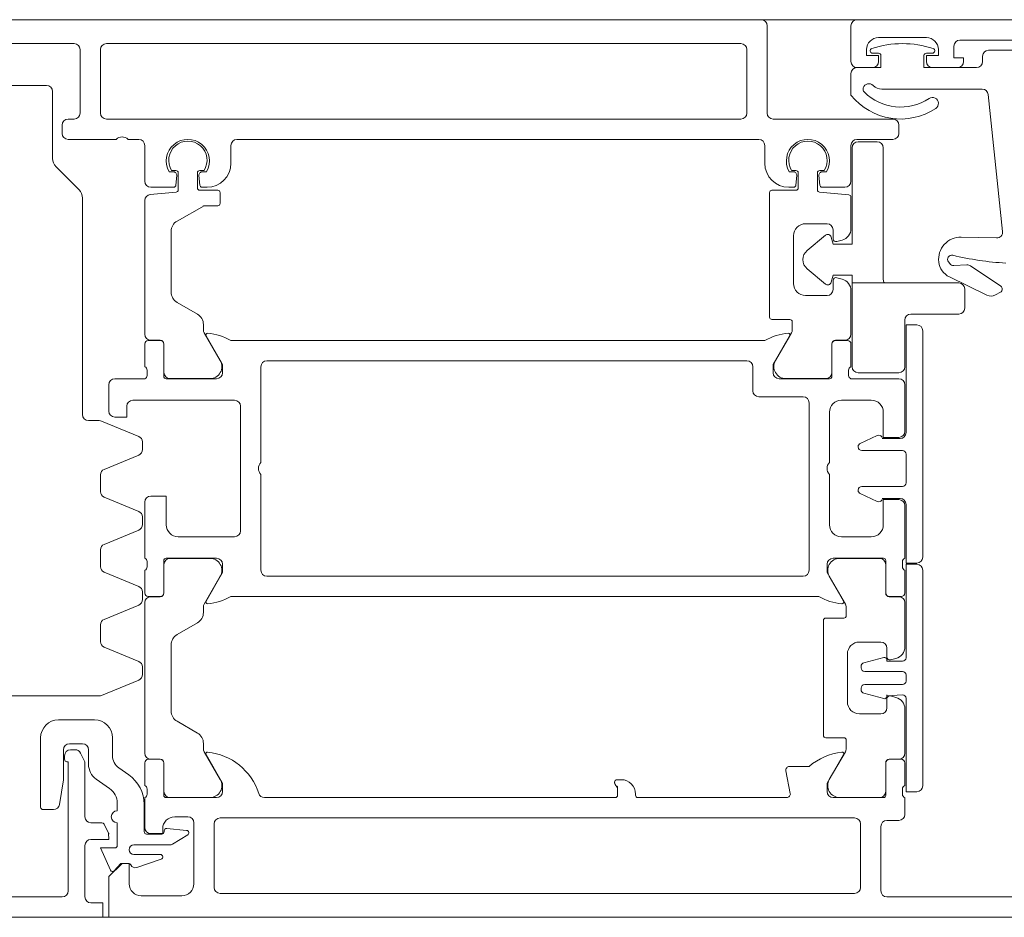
# Model space of a CAD drawing. Header units: centimetres. Extents: x -2424 to 1783, y 5 to 2907.
# Tile 79 of 94: x 475.23 to 483.46, y 1664.13 to 1671.63. Entities that reach past the tile are written whole.
import ezdxf

# ---------------------------------------------------------------- set-up
doc = ezdxf.new("R2010")
doc.units = ezdxf.units.CM
doc.layers.add('A-DETL-GENF', color=92, linetype='Continuous', lineweight=13)
doc.layers.add('A-DOOR', color=31, linetype='Continuous', lineweight=13)

msp = doc.modelspace()

# ---------------------------------------------------------------- linework, layer by layer
at = {"layer": 'A-DETL-GENF', "color": 251, "lineweight": 9}
for p, q in [((339.2768, 1671.6256), (488.4767, 1671.6256)), ((489.3768, 1664.1256), (338.3768, 1664.1256))]:
    msp.add_line(p, q, dxfattribs=at)
at = {"layer": 'A-DOOR', "color": 251, "lineweight": 9}
for p, q in [((472.8267, 1671.6256), (481.4267, 1671.6256)), ((482.2267, 1671.6256), (488.3767, 1671.6256)), ((481.4767, 1671.5756), (481.4767, 1670.8456)), ((482.1767, 1671.2756), (482.1767, 1671.5756)), ((475.6867, 1671.4256), (473.6867, 1671.4256)), ((481.2567, 1671.4256), (475.9567, 1671.4256)), ((482.8067, 1671.4756), (482.4067, 1671.4756)), ((484.3767, 1671.4556), (483.0867, 1671.4556)), ((475.7367, 1670.8456), (475.7367, 1671.3756)), ((475.9067, 1671.3756), (475.9067, 1670.8456)), ((481.3067, 1670.8456), (481.3067, 1671.3756)), ((482.4067, 1671.3456), (482.3567, 1671.3456)), ((482.8567, 1671.3456), (482.8067, 1671.3456)), ((483.3267, 1671.3706), (484.1767, 1671.3706)), ((483.2767, 1671.2756), (483.2767, 1671.3206)), ((482.1767, 1670.9956), (482.1767, 1671.1756)), ((482.3567, 1671.2256), (482.2267, 1671.2256)), ((483.0667, 1671.2256), (482.8567, 1671.2256)), ((475.0567, 1671.0756), (475.4567, 1671.0756)), ((475.5067, 1671.0256), (475.5067, 1670.467)), ((483.2736, 1671.0456), (482.4339, 1671.0456)), ((483.4436, 1669.8567), (483.3233, 1671.0008)), ((475.6367, 1670.7956), (475.6867, 1670.7956)), ((475.9567, 1670.7956), (481.2567, 1670.7956)), ((481.5267, 1670.7956), (482.5267, 1670.7956)), ((475.5867, 1670.6756), (475.5867, 1670.7456)), ((482.5767, 1670.7456), (482.5767, 1670.6756)), ((476.0367, 1670.6256), (475.6367, 1670.6256)), ((476.2267, 1670.6256), (476.1367, 1670.6256)), ((481.4067, 1670.6256), (477.0467, 1670.6256)), ((482.5267, 1670.6256), (482.2267, 1670.6256)), ((476.2767, 1670.2756), (476.2767, 1670.5756)), ((476.9967, 1670.5756), (476.9967, 1670.4256)), ((481.4567, 1670.4256), (481.4567, 1670.5756)), ((482.1767, 1670.5756), (482.1767, 1670.2756)), ((475.536, 1670.3963), (475.7275, 1670.2048)), ((476.4809, 1670.3556), (476.5142, 1670.3556)), ((476.5367, 1670.3656), (476.5012, 1670.3656)), ((476.7723, 1670.3656), (476.7367, 1670.3656)), ((476.7592, 1670.3556), (476.7926, 1670.3556)), ((481.6609, 1670.3556), (481.6942, 1670.3556)), ((481.6812, 1670.3656), (481.7167, 1670.3656)), ((481.9167, 1670.3656), (481.9523, 1670.3656)), ((481.9392, 1670.3556), (481.9726, 1670.3556)), ((476.5441, 1670.3229), (476.5372, 1670.2438)), ((476.5567, 1670.2039), (476.5567, 1670.3456)), ((476.7167, 1670.3456), (476.7167, 1670.2206)), ((476.7363, 1670.2438), (476.7294, 1670.3229)), ((481.7241, 1670.3229), (481.7172, 1670.2438)), ((481.7367, 1670.3456), (481.7367, 1670.2206)), ((481.8967, 1670.2039), (481.8967, 1670.3456)), ((481.9163, 1670.2438), (481.9094, 1670.3229)), ((476.3224, 1670.1651), (476.5385, 1670.184)), ((476.5173, 1670.2256), (476.3267, 1670.2256)), ((476.7367, 1670.2006), (476.8867, 1670.2006)), ((476.7967, 1670.2256), (476.7562, 1670.2256)), ((481.7167, 1670.2006), (481.5167, 1670.2006)), ((481.6973, 1670.2256), (481.6567, 1670.2256)), ((482.1585, 1670.1627), (481.915, 1670.184)), ((482.1267, 1670.2256), (481.9362, 1670.2256)), ((475.7567, 1670.1341), (475.7567, 1668.3256)), ((476.2767, 1668.9966), (476.2767, 1670.1152)), ((476.9067, 1670.1806), (476.9067, 1670.0906)), ((481.4967, 1670.1806), (481.4967, 1669.1406)), ((482.1767, 1669.8799), (482.1767, 1670.1427)), ((476.4967, 1669.8569), (476.4967, 1669.3501)), ((481.7967, 1669.9206), (481.9767, 1669.9206)), ((482.0267, 1669.8706), (482.0267, 1669.7956)), ((481.6967, 1669.4206), (481.6967, 1669.8206)), ((482.0582, 1669.7714), (482.1026, 1669.7833)), ((483.0981, 1669.8087), (483.3926, 1669.8015)), ((482.9906, 1669.6021), (483.0015, 1669.5876)), ((483.0355, 1669.5718), (483.1456, 1669.5775)), ((483.1762, 1669.5691), (483.4273, 1669.3997)), ((482.0267, 1669.4456), (482.0267, 1669.3706)), ((482.1026, 1669.4578), (482.0582, 1669.4697)), ((483.3127, 1669.3236), (482.9986, 1669.4768)), ((482.1767, 1668.9966), (482.1767, 1669.3612)), ((481.9767, 1669.3206), (481.7967, 1669.3206)), ((483.4246, 1669.3483), (483.3828, 1669.3261)), ((476.5467, 1669.2635), (476.7167, 1669.1653)), ((481.5167, 1669.1206), (481.6667, 1669.1206)), ((476.7667, 1669.0787), (476.7667, 1669.0341)), ((481.6867, 1669.1006), (481.6867, 1669.0341)), ((476.7734, 1669.0091), (476.9077, 1668.7766)), ((481.6801, 1669.0091), (481.5458, 1668.7766)), ((482.7767, 1667.1356), (482.7767, 1669.0256)), ((476.2767, 1668.7256), (476.2767, 1668.9156)), ((476.3067, 1668.9456), (476.4057, 1668.9456)), ((476.4067, 1668.9466), (476.3267, 1668.9466)), ((476.4357, 1668.9156), (476.4357, 1668.6456)), ((476.4367, 1668.6766), (476.4367, 1668.9166)), ((476.9967, 1668.9456), (481.4567, 1668.9456)), ((482.0167, 1668.6766), (482.0167, 1668.9166)), ((482.0177, 1668.6456), (482.0177, 1668.9156)), ((482.0467, 1668.9466), (482.1267, 1668.9466)), ((482.0477, 1668.9456), (482.1467, 1668.9456)), ((482.1767, 1668.9156), (482.1767, 1668.7256)), ((477.2467, 1668.7256), (477.2467, 1667.9256)), ((481.3067, 1668.7756), (477.2967, 1668.7756)), ((481.3567, 1668.5256), (481.3567, 1668.7256)), ((476.0267, 1668.6256), (476.2767, 1668.6256)), ((476.2967, 1668.6538), (476.2967, 1668.6973)), ((476.4557, 1668.6256), (476.8767, 1668.6256)), ((476.8211, 1668.6266), (476.4867, 1668.6266)), ((481.5767, 1668.6256), (481.9977, 1668.6256)), ((481.6324, 1668.6266), (481.9667, 1668.6266)), ((482.1567, 1668.6973), (482.1567, 1668.6538)), ((482.1767, 1668.6256), (482.5767, 1668.6256)), ((475.9767, 1668.3556), (475.9767, 1668.5756)), ((482.6267, 1668.5756), (482.6267, 1668.1856)), ((481.7767, 1668.4756), (481.4067, 1668.4756)), ((477.0267, 1668.4456), (476.1767, 1668.4456)), ((477.0767, 1667.3556), (477.0767, 1668.3956)), ((481.8267, 1667.0256), (481.8267, 1668.4256)), ((482.3467, 1668.4456), (482.0967, 1668.4456)), ((481.9967, 1668.3456), (481.9967, 1667.9256)), ((475.8067, 1668.2756), (475.8968, 1668.2756)), ((475.9159, 1668.2717), (476.2259, 1668.1434)), ((482.3962, 1668.1516), (482.2541, 1668.0854)), ((476.2567, 1668.0972), (476.2567, 1668.034)), ((482.2367, 1668.0582), (482.2367, 1668.0556)), ((482.5867, 1668.1256), (482.4367, 1668.1256)), ((476.2259, 1667.9878), (475.9376, 1667.8684)), ((482.2667, 1668.0256), (482.6067, 1668.0256)), ((482.6367, 1667.9956), (482.6367, 1667.7556)), ((475.9067, 1667.8222), (475.9067, 1667.6823)), ((477.2467, 1667.8256), (477.2467, 1667.0256)), ((481.9967, 1667.8256), (481.9967, 1667.4056)), ((482.6067, 1667.7256), (482.2667, 1667.7256)), ((475.9376, 1667.6361), (476.2259, 1667.5167)), ((482.2367, 1667.6956), (482.2367, 1667.6929)), ((482.2541, 1667.6657), (482.3962, 1667.5995)), ((476.2767, 1667.1256), (476.2767, 1667.5956)), ((482.4367, 1667.6256), (482.5867, 1667.6256)), ((482.6267, 1667.5656), (482.6267, 1667.1256)), ((476.2567, 1667.4705), (476.2567, 1667.4073)), ((476.2259, 1667.3611), (475.9376, 1667.2417)), ((476.5567, 1667.3056), (477.0267, 1667.3056)), ((482.0967, 1667.3056), (482.3467, 1667.3056)), ((475.9067, 1667.1955), (475.9067, 1667.0556)), ((476.2967, 1667.0538), (476.2967, 1667.0973)), ((476.4357, 1667.1056), (476.4357, 1666.8356)), ((476.4367, 1666.8346), (476.4367, 1667.0746)), ((476.8767, 1667.1256), (476.4557, 1667.1256)), ((476.4867, 1667.1246), (476.8211, 1667.1246)), ((482.4477, 1667.1256), (482.0267, 1667.1256)), ((482.4167, 1667.1246), (482.0824, 1667.1246)), ((482.4667, 1666.8346), (482.4667, 1667.0746)), ((482.4677, 1666.8356), (482.4677, 1667.1056)), ((482.6067, 1667.0973), (482.6067, 1667.0538)), ((475.9376, 1667.0094), (476.2259, 1666.89)), ((476.2767, 1666.8356), (476.2767, 1667.0256)), ((476.9077, 1666.9746), (476.7734, 1666.742)), ((477.2967, 1666.9756), (481.7767, 1666.9756)), ((481.9958, 1666.9746), (482.1301, 1666.742)), ((482.6267, 1667.0256), (482.6267, 1666.8356)), ((482.7767, 1665.2249), (482.7767, 1667.0249)), ((476.2567, 1666.8438), (476.2567, 1666.7806)), ((476.2259, 1666.7344), (475.9376, 1666.615)), ((476.2767, 1665.4966), (476.2767, 1666.7546)), ((476.4057, 1666.8056), (476.3067, 1666.8056)), ((476.3267, 1666.8046), (476.4067, 1666.8046)), ((481.9067, 1666.8056), (476.9967, 1666.8056)), ((482.5767, 1666.8046), (482.4967, 1666.8046)), ((482.5967, 1666.8056), (482.4977, 1666.8056)), ((482.6267, 1666.3849), (482.6267, 1666.7546)), ((476.7667, 1666.717), (476.7667, 1666.6724)), ((482.1367, 1666.717), (482.1367, 1666.6456)), ((475.9067, 1666.5688), (475.9067, 1666.4289)), ((476.7167, 1666.5858), (476.5467, 1666.4877)), ((481.9467, 1666.6056), (481.9467, 1665.6456)), ((482.1167, 1666.6256), (481.9667, 1666.6256)), ((476.4967, 1666.4011), (476.4967, 1665.8501)), ((482.2467, 1666.4256), (482.4267, 1666.4256)), ((475.9376, 1666.3827), (476.2259, 1666.2633)), ((482.1467, 1665.9256), (482.1467, 1666.3256)), ((482.4767, 1666.3756), (482.4767, 1666.3006)), ((482.4508, 1666.297), (482.2833, 1666.2522)), ((482.5082, 1666.2764), (482.5526, 1666.2883)), ((476.2567, 1666.2171), (476.2567, 1666.1539)), ((482.2611, 1666.2232), (482.2611, 1666.2099)), ((482.2911, 1666.1799), (482.6067, 1666.1799)), ((476.2259, 1666.1077), (475.9159, 1665.9794)), ((482.6067, 1666.0699), (482.2911, 1666.0699)), ((482.6367, 1666.1499), (482.6367, 1666.0999)), ((482.2611, 1666.0399), (482.2611, 1666.0266)), ((482.2833, 1665.9976), (482.4508, 1665.9528)), ((475.8968, 1665.9756), (475.0167, 1665.9756)), ((482.4767, 1665.9506), (482.4767, 1665.8756)), ((482.5526, 1665.9628), (482.5082, 1665.9747)), ((482.4267, 1665.8256), (482.2467, 1665.8256)), ((482.6267, 1665.4966), (482.6267, 1665.8662)), ((475.5567, 1665.7756), (475.8567, 1665.7756)), ((476.5467, 1665.7635), (476.7167, 1665.6653)), ((475.4067, 1665.0456), (475.4067, 1665.6256)), ((476.0067, 1665.6256), (476.0067, 1665.4762)), ((476.7667, 1665.5787), (476.7667, 1665.5341)), ((481.9667, 1665.6256), (482.1167, 1665.6256)), ((482.1367, 1665.6056), (482.1367, 1665.5341)), ((475.7567, 1665.5756), (475.6467, 1665.5756)), ((475.6567, 1665.5256), (475.6952, 1665.5256)), ((475.7397, 1665.4983), (475.7713, 1665.4363)), ((475.8067, 1665.4036), (475.8067, 1665.5256)), ((476.7734, 1665.5091), (476.9077, 1665.2766)), ((482.1301, 1665.5091), (481.9958, 1665.2766)), ((475.6067, 1665.4456), (475.6067, 1665.4756)), ((475.7767, 1665.4136), (475.7767, 1664.9656)), ((476.2767, 1665.2256), (476.2767, 1665.4156)), ((476.3067, 1665.4456), (476.4057, 1665.4456)), ((476.4067, 1665.4466), (476.3267, 1665.4466)), ((476.4357, 1665.4156), (476.4357, 1665.1456)), ((476.4367, 1665.1766), (476.4367, 1665.4166)), ((482.4667, 1665.1766), (482.4667, 1665.4166)), ((482.4677, 1665.1456), (482.4677, 1665.4156)), ((482.4967, 1665.4466), (482.5767, 1665.4466)), ((482.4977, 1665.4456), (482.5967, 1665.4456)), ((482.6267, 1665.4156), (482.6267, 1665.2256)), ((476.0601, 1665.3738), (476.1438, 1665.3151)), ((481.6698, 1665.1613), (481.6332, 1665.3498)), ((481.6626, 1665.3856), (481.8267, 1665.3856)), ((475.9828, 1665.2023), (475.8707, 1665.2808)), ((480.2217, 1665.2756), (480.2567, 1665.2756)), ((476.2967, 1665.1538), (476.2967, 1665.1973)), ((482.6067, 1665.1973), (482.6067, 1665.1538)), ((476.2767, 1664.8756), (476.2767, 1665.1256)), ((476.4557, 1665.1256), (476.8767, 1665.1256)), ((476.8211, 1665.1266), (476.4867, 1665.1266)), ((477.2767, 1665.1256), (480.2067, 1665.1256)), ((480.3767, 1665.1556), (480.3767, 1665.1456)), ((480.3967, 1665.1256), (481.6404, 1665.1256)), ((482.0267, 1665.1256), (482.4477, 1665.1256)), ((482.0824, 1665.1266), (482.4167, 1665.1266)), ((482.6267, 1665.1256), (482.6267, 1664.9856)), ((475.5141, 1665.0256), (475.4267, 1665.0256)), ((476.0467, 1665.0156), (476.0467, 1665.0794)), ((476.2717, 1665.0694), (476.2717, 1664.8406)), ((476.6367, 1664.9656), (476.5267, 1664.9656)), ((482.2067, 1664.9556), (476.9067, 1664.9556)), ((482.5767, 1664.9356), (482.4767, 1664.9356)), ((475.8267, 1664.9156), (475.9186, 1664.9156)), ((476.0467, 1664.7256), (476.0467, 1664.9156)), ((476.4387, 1664.8406), (476.4387, 1664.8474)), ((476.4607, 1664.8673), (476.6267, 1664.8513)), ((476.6867, 1664.4056), (476.6867, 1664.9156)), ((476.8567, 1664.9056), (476.8567, 1664.3756)), ((482.2567, 1664.3756), (482.2567, 1664.9056)), ((482.4267, 1664.8856), (482.4267, 1664.3456)), ((476.2917, 1664.8206), (476.4187, 1664.8206)), ((476.6351, 1664.8143), (476.5087, 1664.7378)), ((475.7767, 1664.7256), (475.7767, 1664.2956)), ((476.4828, 1664.7306), (476.1867, 1664.7306)), ((476.1867, 1664.6506), (476.4066, 1664.6506)), ((476.4131, 1664.6116), (476.2096, 1664.5419)), ((473.2767, 1664.2956), (475.5867, 1664.2956)), ((476.2467, 1664.3056), (476.5867, 1664.3056)), ((476.9067, 1664.3256), (482.2067, 1664.3256)), ((482.4767, 1664.2956), (483.7667, 1664.2956))]:
    msp.add_line(p, q, dxfattribs=at)
at = {"layer": 'A-DOOR', "color": 251, "lineweight": 9, "flags": 128}
for points in [[(482.3067, 1671.3756), (482.3067, 1671.3256), (482.4067, 1671.3256), (482.4067, 1671.2756)], [(482.8067, 1671.2756), (482.8067, 1671.3256), (482.9067, 1671.3256), (482.9067, 1671.3756)], [(483.0367, 1671.4056), (483.0367, 1671.3056), (483.1167, 1671.3056), (483.1167, 1671.2756)], [(482.2267, 1671.2256), (482.4267, 1671.2256), (482.4267, 1671.3256)], [(482.7867, 1671.3256), (482.7867, 1671.2256), (483.2267, 1671.2256)], [(476.8867, 1670.0706), (476.7721, 1670.0706), (476.5467, 1669.9435)], [(482.7267, 1669.0756), (482.6367, 1669.0756), (482.6367, 1668.1756)], [(476.9267, 1668.6756), (476.9267, 1668.7456), (476.7886, 1668.9848)], [(481.6649, 1668.9848), (481.5267, 1668.7456), (481.5267, 1668.6756)], [(476.1267, 1668.3956), (476.1267, 1668.3056), (476.0267, 1668.3056)], [(482.5767, 1668.1356), (482.4467, 1668.1356), (482.4467, 1668.3456)], [(476.3267, 1667.6456), (476.4567, 1667.6456), (476.4567, 1667.4056)], [(482.4467, 1667.4056), (482.4467, 1667.6156), (482.5767, 1667.6156)], [(482.6367, 1667.5756), (482.6367, 1667.0856), (482.7267, 1667.0856)], [(476.7886, 1666.7663), (476.9267, 1667.0056), (476.9267, 1667.0756)], [(481.9767, 1667.0756), (481.9767, 1667.0056), (482.1149, 1666.7663)], [(482.7267, 1667.0749), (482.6367, 1667.0749), (482.6367, 1666.2949)], [(482.6067, 1666.2649), (482.4767, 1666.2649), (482.4756, 1666.2812), (482.4767, 1666.2649)], [(475.8267, 1664.2456), (475.9267, 1664.2456), (475.9267, 1664.1256), (472.9767, 1664.1256), (472.9767, 1666.0756)], [(482.4767, 1665.9849), (482.4756, 1665.9686), (482.4767, 1665.9749), (482.6067, 1665.9849)], [(482.6367, 1665.9549), (482.6367, 1665.1749), (482.7267, 1665.1749)], [(475.5967, 1665.5256), (475.5967, 1665.2756), (475.5635, 1665.0677)], [(475.6367, 1664.3456), (475.6367, 1665.4256), (475.6267, 1665.4256)], [(476.9267, 1665.1756), (476.9267, 1665.2456), (476.7886, 1665.4848)], [(482.1149, 1665.4848), (481.9767, 1665.2456), (481.9767, 1665.1756)], [(480.2267, 1665.1456), (480.2267, 1665.2073), (480.2076, 1665.2347), (480.2017, 1665.2556)], [(475.9365, 1664.9046), (475.9746, 1664.8298), (475.9767, 1664.7756), (475.8267, 1664.7756)], [(476.4267, 1664.8656), (476.4267, 1664.8256), (476.3267, 1664.8256)], [(475.9891, 1664.5191), (475.9067, 1664.7056), (476.0267, 1664.7056)], [(484.6267, 1664.1256), (475.9767, 1664.1256), (475.9767, 1664.4656), (476.0867, 1664.5756), (476.1467, 1664.5756), (476.1467, 1664.4056)], [(476.1417, 1664.5756), (476.0767, 1664.5756), (476.0224, 1664.514)]]:
    msp.add_lwpolyline(points, dxfattribs=at)
for points in [[(482.2367, 1670.6056), (482.3967, 1670.6056)], [(482.0109, 1669.8096), (482.0267, 1669.7506), (482.1867, 1669.7506), (482.1867, 1670.5556), (482.1867, 1669.7506), (482.0267, 1669.7506)], [(482.4467, 1670.5556), (482.4467, 1669.4556)], [(481.8105, 1669.6972), (481.9627, 1669.8249)], [(481.9627, 1669.4163), (481.8105, 1669.544)], [(482.4567, 1669.4256), (482.1867, 1669.4256), (482.1867, 1669.4906), (482.0267, 1669.4906), (482.0109, 1669.4315), (482.0267, 1669.4906), (482.1867, 1669.4906), (482.1867, 1669.4256)], [(483.0767, 1669.4256), (482.1867, 1669.4256), (482.1867, 1668.7256), (482.1867, 1669.4256)], [(483.1267, 1669.2156), (483.1267, 1669.3756)], [(482.6267, 1668.7256), (482.6267, 1669.1156)], [(482.6767, 1669.1656), (483.0767, 1669.1656)], [(482.2367, 1668.6756), (482.5767, 1668.6756)]]:
    msp.add_lwpolyline(points, close=True, dxfattribs=at)
at = {"layer": 'A-DOOR', "color": 251, "lineweight": 9}
for centre, radius, start, end in [((481.4267, 1671.5756), 0.05, 0, 90), ((482.2267, 1671.5756), 0.05, 90, 180), ((475.6867, 1671.3756), 0.05, 0, 90), ((475.9567, 1671.3756), 0.05, 90, 180), ((481.2567, 1671.3756), 0.05, 0, 90), ((482.4067, 1671.3756), 0.1, 90, 180), ((482.6067, 1670.6043), 0.8213, 71.81945, 108.18055), ((482.8067, 1671.3756), 0.1, 0, 90), ((483.0867, 1671.4056), 0.05, 90, 180), ((482.3567, 1671.3656), 0.02, 108.18055, 270), ((482.4067, 1671.3256), 0.02, 0, 90), ((482.8067, 1671.3256), 0.02, 90, 180), ((482.8567, 1671.3656), 0.02, 270, 71.81945), ((483.3267, 1671.3206), 0.05, 90, 180), ((482.2267, 1671.2756), 0.05, 180, 270), ((482.3567, 1671.2756), 0.05, 270, 0), ((482.8567, 1671.2756), 0.05, 180, 270), ((483.0667, 1671.2756), 0.05, 270, 0), ((483.2267, 1671.2756), 0.05, 270, 0), ((482.2267, 1671.1756), 0.05, 90, 180), ((482.3267, 1671.0406), 0.05, 44.427, 161.96421), ((475.4567, 1671.0256), 0.05, 0, 90), ((482.3116, 1671.0455), 0.0341, 161.96421, 225.0141), ((482.5914, 1671.3255), 0.4299, 225.0141, 303.56001), ((482.4339, 1671.1456), 0.1, 224.427, 270), ((483.2736, 1670.9956), 0.05, 6, 90), ((482.5914, 1671.3255), 0.5299, 218.50538, 303.56001), ((482.8567, 1670.9256), 0.05, 303.56001, 123.56001), ((475.6867, 1670.8456), 0.05, 270, 0), ((475.9567, 1670.8456), 0.05, 180, 270), ((481.2567, 1670.8456), 0.05, 270, 0), ((481.5267, 1670.8456), 0.05, 180, 270), ((475.6367, 1670.7456), 0.05, 90, 180), ((482.5267, 1670.7456), 0.05, 0, 90), ((475.6367, 1670.6756), 0.05, 180, 270), ((476.0867, 1670.5731), 0.0725, 46.39718, 133.60282), ((476.2267, 1670.5756), 0.05, 0, 90), ((476.6367, 1670.4456), 0.18, 330, 210), ((476.6367, 1670.4506), 0.16, 327.91005, 212.08995), ((477.0467, 1670.5756), 0.05, 90, 180), ((481.4067, 1670.5756), 0.05, 0, 90), ((481.8167, 1670.4456), 0.18, 330, 210), ((481.8167, 1670.4505), 0.16, 327.91535, 212.08465), ((482.2267, 1670.5756), 0.05, 90, 180), ((482.2367, 1670.5556), 0.05, 90, 180), ((482.2367, 1670.5556), 0.05, 90, 180), ((482.3967, 1670.5556), 0.05, 0, 90), ((482.3967, 1670.5556), 0.05, 0, 90), ((482.5267, 1670.6756), 0.05, 270, 0), ((475.6067, 1670.467), 0.1, 180, 225), ((476.5142, 1670.3256), 0.03, 355, 90), ((476.5367, 1670.3456), 0.02, 0, 90), ((476.7367, 1670.3456), 0.02, 90, 180), ((476.7592, 1670.3256), 0.03, 90, 185), ((476.7967, 1670.4256), 0.2, 270, 0), ((481.6567, 1670.4256), 0.2, 180, 270), ((481.6942, 1670.3256), 0.03, 355, 90), ((481.7167, 1670.3456), 0.02, 0, 90), ((481.9167, 1670.3456), 0.02, 90, 180), ((481.9392, 1670.3256), 0.03, 90, 185), ((476.3267, 1670.2756), 0.05, 180, 270), ((482.1267, 1670.2756), 0.05, 270, 0), ((475.6567, 1670.1341), 0.1, 0, 45), ((476.5173, 1670.2456), 0.02, 270, 355), ((476.5367, 1670.2039), 0.02, 275, 0), ((476.7367, 1670.2206), 0.02, 180, 270), ((476.7562, 1670.2456), 0.02, 185, 270), ((476.8867, 1670.1806), 0.02, 0, 90), ((481.5167, 1670.1806), 0.02, 90, 180), ((481.6973, 1670.2456), 0.02, 270, 355), ((481.7167, 1670.2206), 0.02, 270, 0), ((481.9167, 1670.2039), 0.02, 180, 265), ((481.9362, 1670.2456), 0.02, 185, 270), ((476.3267, 1670.1152), 0.05, 95, 180), ((482.1567, 1670.1427), 0.02, 0, 85), ((476.7721, 1670.0506), 0.02, 90, 120), ((476.8867, 1670.0906), 0.02, 270, 0), ((476.5967, 1669.8569), 0.1, 120, 180), ((481.7967, 1669.8206), 0.1, 90, 180), ((481.9767, 1669.8706), 0.05, 0, 90), ((482.0767, 1669.8799), 0.1, 285, 0), ((483.3938, 1669.8515), 0.05, 268.60815, 6), ((481.9819, 1669.8019), 0.03, 15, 130), ((481.9819, 1669.8019), 0.03, 15, 130), ((482.0517, 1669.7956), 0.025, 180, 285), ((483.0936, 1669.6237), 0.185, 88.60815, 187.06664), ((481.8748, 1669.6206), 0.1, 130, 230), ((481.8748, 1669.6206), 0.1, 130, 230), ((483.0186, 1669.6231), 0.035, 76.46904, 217), ((483.6117, 1672.0878), 2.5, 256.46904, 266.78372), ((483.0688, 1669.6206), 0.16, 187.06664, 244), ((483.0334, 1669.6117), 0.04, 217, 273), ((483.1483, 1669.5276), 0.05, 56, 93), ((482.0517, 1669.4456), 0.025, 75, 180), ((482.0767, 1669.3612), 0.1, 0, 75), ((482.4967, 1669.4556), 0.05, 180, 216.8699), ((482.4967, 1669.4556), 0.05, 180, 216.8699), ((481.7967, 1669.4206), 0.1, 180, 270), ((481.9819, 1669.4392), 0.03, 230, 345), ((481.9819, 1669.4392), 0.03, 230, 345), ((481.9767, 1669.3706), 0.05, 270, 0), ((483.0767, 1669.3756), 0.05, 0, 90), ((483.0767, 1669.3756), 0.05, 0, 90), ((483.4106, 1669.3748), 0.03, 298, 56), ((476.5967, 1669.3501), 0.1, 180, 240), ((483.3453, 1669.3967), 0.08, 246, 298), ((483.0767, 1669.2156), 0.05, 270, 0), ((483.0767, 1669.2156), 0.05, 270, 0), ((476.6667, 1669.0787), 0.1, 0, 60), ((481.5167, 1669.1406), 0.02, 180, 270), ((481.6667, 1669.1006), 0.02, 0, 90), ((482.6767, 1669.1156), 0.05, 90, 180), ((482.6767, 1669.1156), 0.05, 90, 180), ((476.8167, 1669.0341), 0.05, 180, 210), ((481.6367, 1669.0341), 0.05, 330, 0), ((482.7267, 1669.0256), 0.05, 0, 90), ((476.3267, 1668.9966), 0.05, 180, 270), ((476.8006, 1668.9917), 0.0138, 84.67141, 210), ((476.7554, 1668.5077), 0.5, 61.13954, 84.67141), ((481.6981, 1668.5077), 0.5, 95.32859, 118.86046), ((481.6529, 1668.9917), 0.0138, 330, 95.32859), ((482.1267, 1668.9966), 0.05, 270, 0), ((476.3067, 1668.9156), 0.03, 90, 180), ((476.4057, 1668.9156), 0.03, 0, 90), ((476.4067, 1668.9166), 0.03, 0, 90), ((482.0467, 1668.9166), 0.03, 90, 180), ((482.0477, 1668.9156), 0.03, 90, 180), ((482.1467, 1668.9156), 0.03, 0, 90), ((476.2667, 1668.6973), 0.03, 0, 70.52878), ((476.8211, 1668.7266), 0.1, 270, 30), ((477.2967, 1668.7256), 0.05, 90, 180), ((481.3067, 1668.7256), 0.05, 0, 90), ((481.6324, 1668.7266), 0.1, 150, 270), ((482.1867, 1668.6973), 0.03, 109.47122, 180), ((482.2367, 1668.7256), 0.05, 180, 270), ((482.2367, 1668.7256), 0.05, 180, 270), ((482.5767, 1668.7256), 0.05, 270, 0), ((482.5767, 1668.7256), 0.05, 270, 0), ((476.0267, 1668.5756), 0.05, 90, 180), ((476.2667, 1668.6538), 0.03, 289.47122, 0), ((476.4557, 1668.6456), 0.02, 180, 270), ((476.4867, 1668.6766), 0.05, 180, 270), ((476.8767, 1668.6756), 0.05, 270, 0), ((481.5767, 1668.6756), 0.05, 180, 270), ((481.9667, 1668.6766), 0.05, 270, 0), ((481.9977, 1668.6456), 0.02, 270, 0), ((482.1867, 1668.6538), 0.03, 180, 250.52878), ((482.5767, 1668.5756), 0.05, 0, 90), ((481.4067, 1668.5256), 0.05, 180, 270), ((481.7767, 1668.4256), 0.05, 0, 90), ((476.1767, 1668.3956), 0.05, 90, 180), ((477.0267, 1668.3956), 0.05, 0, 90), ((482.0967, 1668.3456), 0.1, 90, 180), ((482.3467, 1668.3456), 0.1, 0, 90), ((475.8067, 1668.3256), 0.05, 180, 270), ((476.0267, 1668.3556), 0.05, 180, 270), ((475.8968, 1668.2256), 0.05, 67.5, 90), ((476.2067, 1668.0972), 0.05, 0, 67.5), ((482.4089, 1668.1245), 0.03, 21.71176, 115), ((482.5767, 1668.1856), 0.05, 270, 0), ((482.5867, 1668.1756), 0.05, 270, 0), ((482.2667, 1668.0582), 0.03, 115, 180), ((482.2667, 1668.0556), 0.03, 180, 270), ((476.2067, 1668.034), 0.05, 292.5, 0), ((482.6067, 1667.9956), 0.03, 0, 90), ((477.2992, 1667.8756), 0.0725, 136.39718, 223.60282), ((482.0492, 1667.8756), 0.0725, 136.39718, 223.60282), ((475.9567, 1667.8222), 0.05, 112.5, 180), ((482.2667, 1667.6956), 0.03, 90, 180), ((482.6067, 1667.7556), 0.03, 270, 0), ((475.9567, 1667.6823), 0.05, 180, 247.5), ((476.3267, 1667.5956), 0.05, 90, 180), ((482.2667, 1667.6929), 0.03, 180, 245), ((482.4089, 1667.6267), 0.03, 245, 338.28824), ((482.5767, 1667.5656), 0.05, 0, 90), ((482.5867, 1667.5756), 0.05, 0, 90), ((476.2067, 1667.4705), 0.05, 0, 67.5), ((476.2067, 1667.4073), 0.05, 292.5, 0), ((476.5567, 1667.4056), 0.1, 180, 270), ((482.0967, 1667.4056), 0.1, 180, 270), ((482.3467, 1667.4056), 0.1, 270, 0), ((477.0267, 1667.3556), 0.05, 270, 0), ((475.9567, 1667.1955), 0.05, 112.5, 180), ((476.2667, 1667.0973), 0.03, 0, 70.52878), ((476.4557, 1667.1056), 0.02, 90, 180), ((476.4867, 1667.0746), 0.05, 90, 180), ((476.8211, 1667.0246), 0.1, 330, 90), ((476.8767, 1667.0756), 0.05, 0, 90), ((482.0267, 1667.0756), 0.05, 90, 180), ((482.0824, 1667.0246), 0.1, 90, 210), ((482.4167, 1667.0746), 0.05, 0, 90), ((482.4477, 1667.1056), 0.02, 0, 90), ((482.6367, 1667.0973), 0.03, 109.47122, 180), ((482.7267, 1667.1356), 0.05, 270, 0), ((482.7267, 1667.0249), 0.05, 0, 90), ((475.9567, 1667.0556), 0.05, 180, 247.5), ((476.2667, 1667.0538), 0.03, 289.47122, 0), ((477.2967, 1667.0256), 0.05, 180, 270), ((481.7767, 1667.0256), 0.05, 270, 0), ((482.6367, 1667.0538), 0.03, 180, 250.52878), ((476.2067, 1666.8438), 0.05, 0, 67.5), ((476.3067, 1666.8356), 0.03, 180, 270), ((476.4057, 1666.8356), 0.03, 270, 0), ((476.4067, 1666.8346), 0.03, 270, 0), ((482.4967, 1666.8346), 0.03, 180, 270), ((482.4977, 1666.8356), 0.03, 180, 270), ((482.5967, 1666.8356), 0.03, 270, 0), ((476.2067, 1666.7806), 0.05, 292.5, 0), ((476.3267, 1666.7546), 0.05, 90, 180), ((476.8167, 1666.717), 0.05, 150, 180), ((476.8006, 1666.7594), 0.0138, 150, 275.32859), ((476.7554, 1667.2435), 0.5, 275.32859, 298.86046), ((482.1481, 1667.2435), 0.5, 241.13954, 264.67141), ((482.1029, 1666.7594), 0.0138, 264.67141, 30), ((482.0867, 1666.717), 0.05, 0, 30), ((482.5767, 1666.7546), 0.05, 0, 90), ((476.6667, 1666.6724), 0.1, 300, 0), ((482.1167, 1666.6456), 0.02, 270, 0), ((475.9567, 1666.5688), 0.05, 112.5, 180), ((481.9667, 1666.6056), 0.02, 90, 180), ((476.5967, 1666.4011), 0.1, 120, 180), ((475.9567, 1666.4289), 0.05, 180, 247.5), ((482.2467, 1666.3256), 0.1, 90, 180), ((482.4267, 1666.3756), 0.05, 0, 90), ((482.5267, 1666.3849), 0.1, 285, 0), ((476.2067, 1666.2171), 0.05, 0, 67.5), ((482.2911, 1666.2232), 0.03, 105, 180), ((482.4559, 1666.2777), 0.02, 10, 105), ((482.5017, 1666.3006), 0.025, 180, 285), ((482.6067, 1666.2949), 0.03, 270, 0), ((476.2067, 1666.1539), 0.05, 292.5, 0), ((482.2911, 1666.2099), 0.03, 180, 270), ((482.6067, 1666.1499), 0.03, 0, 90), ((482.2911, 1666.0399), 0.03, 90, 180), ((482.6067, 1666.0999), 0.03, 270, 0), ((482.2911, 1666.0266), 0.03, 180, 255), ((475.8968, 1666.0256), 0.05, 270, 292.5), ((482.2467, 1665.9256), 0.1, 180, 270), ((482.4559, 1665.9721), 0.02, 255, 350), ((482.5017, 1665.9506), 0.025, 75, 180), ((482.5267, 1665.8662), 0.1, 0, 75), ((482.6067, 1665.9549), 0.03, 0, 90), ((476.5967, 1665.8501), 0.1, 180, 240), ((482.4267, 1665.8756), 0.05, 270, 0), ((475.5567, 1665.6256), 0.15, 90, 180), ((475.8567, 1665.6256), 0.15, 0, 90), ((476.6667, 1665.5787), 0.1, 0, 60), ((481.9667, 1665.6456), 0.02, 180, 270), ((482.1167, 1665.6056), 0.02, 0, 90), ((475.6467, 1665.5256), 0.05, 90, 180), ((475.6567, 1665.4756), 0.05, 90, 180), ((475.6952, 1665.4756), 0.05, 27, 90), ((475.7567, 1665.5256), 0.05, 0, 90), ((476.3267, 1665.4966), 0.05, 180, 270), ((476.8167, 1665.5341), 0.05, 180, 210), ((476.8006, 1665.4917), 0.0138, 84.37742, 210), ((476.7529, 1665.0079), 0.5, 17.74842, 84.37742), ((482.1549, 1665.0083), 0.5, 96.14068, 131.02522), ((482.1029, 1665.4917), 0.0138, 330, 96.14068), ((482.0867, 1665.5341), 0.05, 330, 0), ((482.5767, 1665.4966), 0.05, 270, 0), ((475.6267, 1665.4456), 0.02, 180, 270), ((475.7267, 1665.4136), 0.05, 0, 27), ((476.1317, 1665.4762), 0.125, 180, 235), ((476.3067, 1665.4156), 0.03, 90, 180), ((476.4057, 1665.4156), 0.03, 0, 90), ((476.4067, 1665.4166), 0.03, 0, 90), ((482.4967, 1665.4166), 0.03, 90, 180), ((482.4977, 1665.4156), 0.03, 90, 180), ((482.5967, 1665.4156), 0.03, 0, 90), ((475.9567, 1665.4036), 0.15, 180, 235), ((481.6626, 1665.3556), 0.03, 90, 191), ((475.9717, 1665.0694), 0.3, 0, 55), ((476.8211, 1665.2266), 0.1, 270, 30), ((480.2217, 1665.2556), 0.02, 90, 180), ((480.2217, 1665.2488), 0.02, 180, 225), ((480.2567, 1665.1556), 0.12, 0, 90), ((482.0824, 1665.2266), 0.1, 150, 270), ((475.8967, 1665.0794), 0.15, 0, 55), ((476.2667, 1665.1973), 0.03, 0, 70.52878), ((476.4867, 1665.1766), 0.05, 180, 270), ((476.8767, 1665.1756), 0.05, 270, 0), ((480.2067, 1665.2073), 0.02, 0, 45), ((482.0267, 1665.1756), 0.05, 180, 270), ((482.4167, 1665.1766), 0.05, 270, 0), ((482.6367, 1665.1973), 0.03, 109.47122, 180), ((482.7267, 1665.2249), 0.05, 270, 0), ((476.2667, 1665.1538), 0.03, 289.47122, 0), ((476.4557, 1665.1456), 0.02, 180, 270), ((477.2767, 1665.1756), 0.05, 197.74842, 270), ((480.2067, 1665.1456), 0.02, 270, 0), ((480.3967, 1665.1456), 0.02, 180, 270), ((481.6404, 1665.1556), 0.03, 270, 11), ((482.4477, 1665.1456), 0.02, 270, 0), ((482.6367, 1665.1538), 0.03, 180, 250.52878), ((475.4267, 1665.0456), 0.02, 180, 270), ((475.5141, 1665.0756), 0.05, 270, 350.90972), ((476.0467, 1664.9656), 0.05, 90, 270), ((475.8267, 1664.9656), 0.05, 180, 270), ((476.5267, 1664.8656), 0.1, 90, 180), ((476.6367, 1664.9156), 0.05, 0, 90), ((476.9067, 1664.9056), 0.05, 90, 180), ((482.2067, 1664.9056), 0.05, 0, 90), ((482.4767, 1664.8856), 0.05, 90, 180), ((482.5767, 1664.9856), 0.05, 270, 0), ((475.9186, 1664.8956), 0.02, 27, 90), ((476.2917, 1664.8406), 0.02, 180, 270), ((476.3267, 1664.8756), 0.05, 180, 270), ((476.4187, 1664.8406), 0.02, 270, 0), ((476.4587, 1664.8474), 0.02, 84.5, 180), ((476.6248, 1664.8314), 0.02, 301.18497, 84.5), ((475.8267, 1664.7256), 0.05, 90, 180), ((475.9567, 1664.8208), 0.02, 0, 27), ((476.0267, 1664.7256), 0.02, 270, 0), ((476.1867, 1664.6906), 0.04, 90, 270), ((476.4828, 1664.7806), 0.05, 270, 301.18497), ((476.4066, 1664.6306), 0.02, 288.90458, 90), ((476.0074, 1664.5272), 0.02, 203.83874, 318.57633), ((476.1417, 1664.5556), 0.02, 23.81736, 90), ((476.1966, 1664.5798), 0.04, 203.81736, 288.90458), ((475.5867, 1664.3456), 0.05, 270, 0), ((476.2467, 1664.4056), 0.1, 180, 270), ((476.5867, 1664.4056), 0.1, 270, 0), ((476.9067, 1664.3756), 0.05, 180, 270), ((482.2067, 1664.3756), 0.05, 270, 0), ((482.4767, 1664.3456), 0.05, 180, 270), ((475.8267, 1664.2956), 0.05, 180, 270)]:
    msp.add_arc(centre, radius, start, end, dxfattribs=at)

doc.saveas('drawing.dxf')
